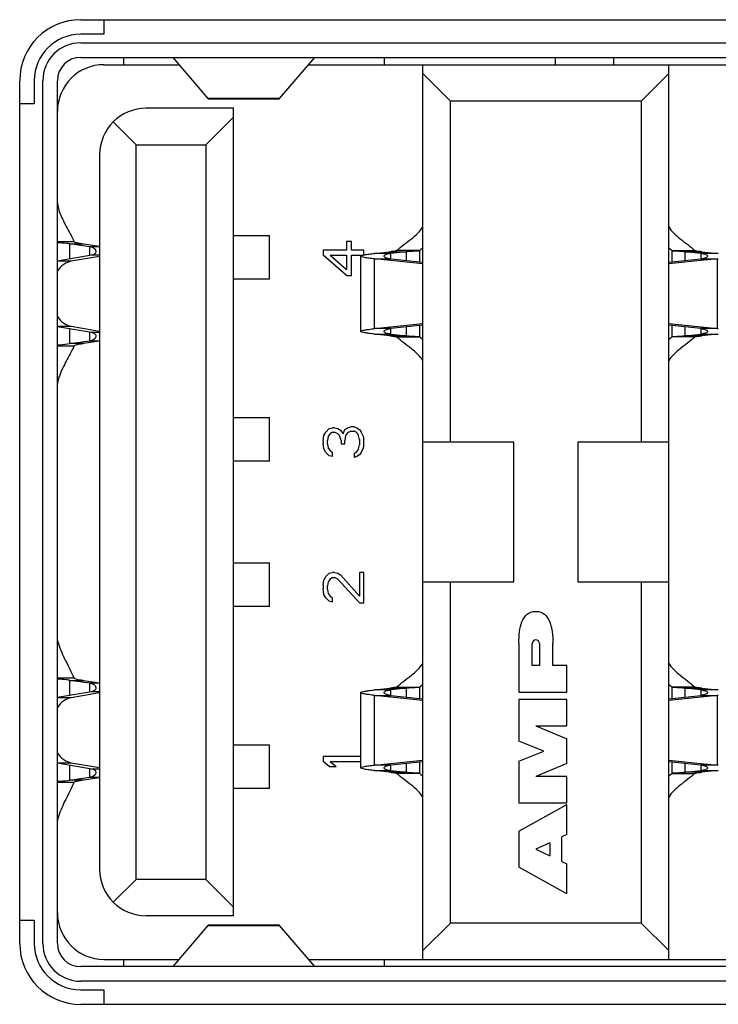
# Model space of a CAD drawing. Header units: millimetres. Extents: x 0 to 2731, y -3524 to -2222.
# Tile 40 of 221: x 1221 to 1230, y -3291 to -3278. Entities that reach past the tile are written whole.
import ezdxf

# ---------------------------------------------------------------- set-up
doc = ezdxf.new("R2010")
doc.units = ezdxf.units.MM
doc.header["$LTSCALE"] = 46.255
doc.layers.add('00_COMPONENTS', color=7, linetype='CONTINUOUS')

msp = doc.modelspace()

# ---------------------------------------------------------------- linework, layer by layer
at = {"layer": '00_COMPONENTS', "color": 4}
for p, q in [((1221.413, -3277.577), (1234.393, -3277.577)), ((1221.413, -3277.895), (1234.393, -3277.895)), ((1220.575, -3290.275), (1220.575, -3278.415)), ((1220.893, -3290.275), (1220.893, -3278.415)), ((1224.146, -3278.661), (1223.161, -3278.661)), ((1221.093, -3280.624), (1221.32, -3280.624)), ((1221.266, -3280.659), (1221.453, -3280.659)), ((1221.266, -3280.861), (1221.266, -3280.659)), ((1221.673, -3280.698), (1221.533, -3280.698)), ((1221.533, -3280.698), (1221.533, -3280.811)), ((1221.56, -3280.811), (1221.673, -3280.811)), ((1225.676, -3280.79), (1225.451, -3280.79)), ((1225.662, -3280.768), (1225.887, -3280.768)), ((1225.675, -3280.865), (1225.675, -3280.79)), ((1226.071, -3280.751), (1225.754, -3280.751)), ((1225.887, -3280.768), (1225.887, -3280.887)), ((1226.071, -3280.906), (1226.071, -3280.751)), ((1229.535, -3280.751), (1229.852, -3280.751)), ((1229.535, -3280.751), (1229.535, -3280.906)), ((1229.72, -3280.768), (1229.945, -3280.768)), ((1229.72, -3280.887), (1229.72, -3280.768)), ((1230.156, -3280.79), (1229.931, -3280.79)), ((1229.931, -3280.79), (1229.931, -3280.865)), ((1221.284, -3280.897), (1221.093, -3280.897)), ((1225.451, -3280.865), (1225.676, -3280.865)), ((1225.451, -3281.824), (1225.451, -3280.865)), ((1229.931, -3280.865), (1230.156, -3280.865)), ((1230.156, -3280.865), (1230.156, -3281.824)), ((1221.093, -3281.792), (1221.284, -3281.792)), ((1225.887, -3281.802), (1225.887, -3281.921)), ((1226.071, -3281.938), (1226.071, -3281.783)), ((1229.535, -3281.783), (1229.535, -3281.938)), ((1229.72, -3281.921), (1229.72, -3281.802)), ((1221.266, -3282.03), (1221.266, -3281.828)), ((1221.533, -3281.878), (1221.533, -3281.991)), ((1221.673, -3281.878), (1221.56, -3281.878)), ((1225.676, -3281.824), (1225.451, -3281.824)), ((1225.451, -3281.899), (1225.676, -3281.899)), ((1225.887, -3281.921), (1225.662, -3281.921)), ((1225.675, -3281.899), (1225.675, -3281.824)), ((1225.754, -3281.938), (1226.071, -3281.938)), ((1229.852, -3281.938), (1229.535, -3281.938)), ((1229.945, -3281.921), (1229.72, -3281.921)), ((1230.156, -3281.824), (1229.931, -3281.824)), ((1229.931, -3281.824), (1229.931, -3281.899)), ((1229.931, -3281.899), (1230.156, -3281.899)), ((1221.32, -3282.065), (1221.093, -3282.065)), ((1221.453, -3282.03), (1221.266, -3282.03)), ((1221.533, -3281.991), (1221.673, -3281.991)), ((1221.093, -3286.624), (1221.32, -3286.624)), ((1221.266, -3286.659), (1221.453, -3286.659)), ((1221.266, -3286.861), (1221.266, -3286.659)), ((1221.673, -3286.698), (1221.533, -3286.698)), ((1221.533, -3286.698), (1221.533, -3286.811)), ((1221.56, -3286.811), (1221.673, -3286.811)), ((1225.676, -3286.79), (1225.451, -3286.79)), ((1225.662, -3286.768), (1225.887, -3286.768)), ((1225.675, -3286.865), (1225.675, -3286.79)), ((1225.754, -3286.751), (1226.071, -3286.751)), ((1225.887, -3286.768), (1225.887, -3286.887)), ((1226.071, -3286.906), (1226.071, -3286.751)), ((1229.852, -3286.751), (1229.535, -3286.751)), ((1229.535, -3286.751), (1229.535, -3286.906)), ((1229.72, -3286.768), (1229.945, -3286.768)), ((1229.72, -3286.887), (1229.72, -3286.768)), ((1230.156, -3286.79), (1229.931, -3286.79)), ((1229.931, -3286.79), (1229.931, -3286.865)), ((1221.284, -3286.897), (1221.093, -3286.897)), ((1225.451, -3286.865), (1225.676, -3286.865)), ((1225.451, -3287.824), (1225.451, -3286.865)), ((1229.931, -3286.865), (1230.156, -3286.865)), ((1230.156, -3286.865), (1230.156, -3287.824)), ((1221.093, -3287.792), (1221.284, -3287.792)), ((1221.266, -3288.03), (1221.266, -3287.828)), ((1221.533, -3287.878), (1221.533, -3287.991)), ((1221.673, -3287.878), (1221.56, -3287.878)), ((1225.676, -3287.824), (1225.451, -3287.824)), ((1225.675, -3287.899), (1225.675, -3287.824)), ((1225.887, -3287.802), (1225.887, -3287.921)), ((1226.071, -3287.938), (1226.071, -3287.783)), ((1229.535, -3287.783), (1229.535, -3287.938)), ((1229.72, -3287.921), (1229.72, -3287.802)), ((1230.156, -3287.824), (1229.931, -3287.824)), ((1229.931, -3287.824), (1229.931, -3287.899)), ((1221.533, -3287.991), (1221.673, -3287.991)), ((1225.451, -3287.899), (1225.676, -3287.899)), ((1225.887, -3287.921), (1225.662, -3287.921)), ((1226.071, -3287.938), (1225.754, -3287.938)), ((1229.535, -3287.938), (1229.852, -3287.938)), ((1229.945, -3287.921), (1229.72, -3287.921)), ((1229.931, -3287.899), (1230.156, -3287.899)), ((1221.32, -3288.065), (1221.093, -3288.065)), ((1221.453, -3288.03), (1221.266, -3288.03)), ((1223.161, -3290.028), (1224.146, -3290.028)), ((1234.393, -3290.795), (1221.413, -3290.795)), ((1234.393, -3291.113), (1221.413, -3291.113))]:
    msp.add_line(p, q, dxfattribs=at)
at = {"layer": '00_COMPONENTS', "color": 7}
for p, q in [((1221.733, -3277.577), (1221.733, -3277.777)), ((1221.733, -3277.777), (1221.413, -3277.777)), ((1221.413, -3278.095), (1234.393, -3278.095)), ((1222.003, -3278.095), (1222.003, -3278.195)), ((1222.678, -3278.096), (1223.161, -3278.661)), ((1224.146, -3278.661), (1224.628, -3278.096)), ((1225.583, -3278.095), (1225.583, -3278.195)), ((1227.933, -3278.095), (1227.933, -3278.195)), ((1228.733, -3278.095), (1228.733, -3278.195)), ((1221.733, -3278.195), (1222.762, -3278.195)), ((1224.544, -3278.195), (1231.279, -3278.195)), ((1226.113, -3290.495), (1226.113, -3278.195)), ((1229.493, -3290.495), (1229.493, -3278.195)), ((1220.775, -3278.415), (1220.775, -3278.735)), ((1221.093, -3290.275), (1221.093, -3278.415)), ((1226.493, -3278.695), (1226.113, -3278.315)), ((1229.493, -3278.315), (1229.113, -3278.695)), ((1223.166, -3278.665), (1224.14, -3278.665)), ((1220.775, -3278.735), (1220.575, -3278.735)), ((1223.513, -3278.795), (1222.313, -3278.795)), ((1223.513, -3289.895), (1223.513, -3278.795)), ((1229.113, -3278.695), (1226.493, -3278.695)), ((1226.493, -3283.385), (1226.493, -3278.695)), ((1229.113, -3278.695), (1229.113, -3283.385)), ((1223.133, -3279.295), (1223.513, -3278.915)), ((1222.173, -3279.295), (1221.861, -3278.982)), ((1222.173, -3279.295), (1223.133, -3279.295)), ((1222.173, -3289.395), (1222.173, -3279.295)), ((1223.133, -3279.295), (1223.133, -3289.395)), ((1221.673, -3279.435), (1221.673, -3289.255)), ((1223.513, -3280.545), (1224.008, -3280.545)), ((1224.008, -3281.145), (1224.008, -3280.545)), ((1221.533, -3280.698), (1221.266, -3280.659)), ((1221.453, -3280.659), (1221.673, -3280.692)), ((1225.136, -3280.628), (1225.065, -3280.628)), ((1225.065, -3280.628), (1225.065, -3280.745)), ((1225.136, -3280.745), (1225.136, -3280.628)), ((1221.093, -3280.891), (1221.56, -3280.811)), ((1221.673, -3280.83), (1221.284, -3280.897)), ((1225.065, -3280.745), (1224.743, -3280.745)), ((1224.743, -3280.745), (1224.743, -3280.815)), ((1225.065, -3281.095), (1224.743, -3280.815)), ((1224.839, -3280.815), (1225.065, -3280.815)), ((1224.839, -3280.815), (1225.065, -3281.013)), ((1225.065, -3280.815), (1225.065, -3281.013)), ((1225.303, -3280.745), (1225.136, -3280.745)), ((1225.136, -3280.815), (1225.286, -3280.815)), ((1225.136, -3281.095), (1225.136, -3280.815)), ((1225.263, -3281.862), (1225.263, -3280.827)), ((1225.303, -3280.815), (1225.303, -3280.745)), ((1225.451, -3280.79), (1225.662, -3280.768)), ((1225.887, -3280.768), (1225.675, -3280.79)), ((1229.931, -3280.79), (1229.72, -3280.768)), ((1229.945, -3280.768), (1230.156, -3280.79)), ((1226.113, -3280.935), (1225.451, -3280.865)), ((1225.675, -3280.865), (1226.113, -3280.911)), ((1230.156, -3280.865), (1229.493, -3280.935)), ((1229.493, -3280.911), (1229.931, -3280.865)), ((1225.065, -3281.095), (1225.136, -3281.095)), ((1224.008, -3281.145), (1223.513, -3281.145)), ((1221.56, -3281.878), (1221.093, -3281.798)), ((1221.284, -3281.792), (1221.673, -3281.859)), ((1225.451, -3281.824), (1226.113, -3281.755)), ((1226.113, -3281.778), (1225.675, -3281.824)), ((1229.493, -3281.755), (1230.156, -3281.824)), ((1229.931, -3281.824), (1229.493, -3281.778)), ((1225.662, -3281.921), (1225.451, -3281.899)), ((1225.675, -3281.899), (1225.887, -3281.921)), ((1229.72, -3281.921), (1229.931, -3281.899)), ((1230.156, -3281.899), (1229.945, -3281.921)), ((1221.266, -3282.03), (1221.533, -3281.991)), ((1221.673, -3281.997), (1221.453, -3282.03)), ((1223.513, -3283.045), (1224.008, -3283.045)), ((1224.008, -3283.645), (1224.008, -3283.045)), ((1224.743, -3283.373), (1224.755, -3283.291)), ((1224.755, -3283.291), (1224.779, -3283.245)), ((1224.779, -3283.245), (1224.827, -3283.198)), ((1224.839, -3283.268), (1224.815, -3283.303)), ((1224.827, -3283.198), (1224.874, -3283.186)), ((1224.874, -3283.245), (1224.839, -3283.268)), ((1224.898, -3283.186), (1224.874, -3283.186)), ((1224.874, -3283.245), (1224.898, -3283.245)), ((1224.898, -3283.186), (1224.946, -3283.198)), ((1224.946, -3283.268), (1224.898, -3283.245)), ((1224.946, -3283.198), (1224.981, -3283.221)), ((1224.97, -3283.291), (1224.946, -3283.268)), ((1224.993, -3283.361), (1224.97, -3283.291)), ((1224.981, -3283.221), (1225.017, -3283.268)), ((1225.017, -3283.268), (1225.041, -3283.21)), ((1225.041, -3283.21), (1225.077, -3283.186)), ((1225.053, -3283.291), (1225.041, -3283.361)), ((1225.077, -3283.256), (1225.053, -3283.291)), ((1225.077, -3283.186), (1225.124, -3283.175)), ((1225.124, -3283.233), (1225.077, -3283.256)), ((1225.172, -3283.175), (1225.124, -3283.175)), ((1225.124, -3283.233), (1225.172, -3283.233)), ((1225.172, -3283.175), (1225.208, -3283.186)), ((1225.196, -3283.245), (1225.172, -3283.233)), ((1225.22, -3283.268), (1225.196, -3283.245)), ((1225.208, -3283.186), (1225.244, -3283.21)), ((1225.232, -3283.291), (1225.22, -3283.268)), ((1225.244, -3283.35), (1225.232, -3283.291)), ((1225.244, -3283.21), (1225.267, -3283.245)), ((1225.267, -3283.245), (1225.291, -3283.291)), ((1225.291, -3283.291), (1225.303, -3283.338)), ((1224.743, -3283.373), (1224.743, -3283.396)), ((1224.755, -3283.478), (1224.743, -3283.396)), ((1224.815, -3283.303), (1224.803, -3283.361)), ((1224.803, -3283.408), (1224.803, -3283.361)), ((1224.803, -3283.408), (1224.815, -3283.466)), ((1224.993, -3283.361), (1224.993, -3283.408)), ((1224.993, -3283.408), (1225.041, -3283.408)), ((1225.041, -3283.408), (1225.041, -3283.361)), ((1225.232, -3283.478), (1225.244, -3283.42)), ((1225.244, -3283.35), (1225.244, -3283.42)), ((1225.303, -3283.431), (1225.303, -3283.338)), ((1227.363, -3283.385), (1226.113, -3283.385)), ((1227.363, -3285.305), (1227.363, -3283.385)), ((1229.493, -3283.385), (1228.243, -3283.385)), ((1228.243, -3283.385), (1228.243, -3285.305)), ((1224.779, -3283.525), (1224.755, -3283.478)), ((1224.827, -3283.571), (1224.779, -3283.525)), ((1224.815, -3283.466), (1224.839, -3283.501)), ((1224.839, -3283.501), (1224.874, -3283.525)), ((1224.874, -3283.583), (1224.874, -3283.525)), ((1225.172, -3283.536), (1225.196, -3283.525)), ((1225.172, -3283.536), (1225.172, -3283.595)), ((1225.196, -3283.525), (1225.22, -3283.501)), ((1225.244, -3283.56), (1225.208, -3283.583)), ((1225.22, -3283.501), (1225.232, -3283.478)), ((1225.267, -3283.525), (1225.244, -3283.56)), ((1225.291, -3283.478), (1225.267, -3283.525)), ((1225.303, -3283.431), (1225.291, -3283.478)), ((1224.008, -3283.645), (1223.513, -3283.645)), ((1224.874, -3283.583), (1224.827, -3283.571)), ((1225.208, -3283.583), (1225.172, -3283.595)), ((1223.513, -3285.045), (1224.008, -3285.045)), ((1224.008, -3285.645), (1224.008, -3285.045)), ((1224.779, -3285.233), (1224.827, -3285.186)), ((1224.827, -3285.186), (1224.874, -3285.175)), ((1224.898, -3285.175), (1224.874, -3285.175)), ((1224.898, -3285.175), (1224.946, -3285.186)), ((1224.946, -3285.186), (1224.981, -3285.21)), ((1225.303, -3285.175), (1225.244, -3285.175)), ((1225.244, -3285.175), (1225.244, -3285.501)), ((1225.303, -3285.595), (1225.303, -3285.175)), ((1224.743, -3285.35), (1224.755, -3285.28)), ((1224.755, -3285.28), (1224.779, -3285.233)), ((1224.815, -3285.303), (1224.803, -3285.361)), ((1224.839, -3285.268), (1224.815, -3285.303)), ((1224.874, -3285.245), (1224.839, -3285.268)), ((1224.874, -3285.245), (1224.898, -3285.245)), ((1224.946, -3285.268), (1224.898, -3285.245)), ((1225.244, -3285.595), (1224.946, -3285.268)), ((1224.981, -3285.21), (1225.244, -3285.501)), ((1226.113, -3285.305), (1227.363, -3285.305)), ((1226.493, -3289.995), (1226.493, -3285.305)), ((1228.243, -3285.305), (1229.493, -3285.305)), ((1229.113, -3285.305), (1229.113, -3289.995)), ((1224.743, -3285.35), (1224.743, -3285.396)), ((1224.755, -3285.478), (1224.743, -3285.396)), ((1224.803, -3285.408), (1224.803, -3285.361)), ((1224.803, -3285.408), (1224.815, -3285.466)), ((1224.779, -3285.525), (1224.755, -3285.478)), ((1224.827, -3285.571), (1224.779, -3285.525)), ((1224.815, -3285.466), (1224.839, -3285.501)), ((1224.874, -3285.583), (1224.827, -3285.571)), ((1224.839, -3285.501), (1224.874, -3285.525)), ((1224.874, -3285.583), (1224.874, -3285.525)), ((1224.008, -3285.645), (1223.513, -3285.645)), ((1225.244, -3285.595), (1225.303, -3285.595)), ((1227.433, -3286.151), (1227.433, -3286.821)), ((1227.618, -3286.457), (1227.618, -3286.151)), ((1227.716, -3286.151), (1227.716, -3286.457)), ((1227.9, -3286.457), (1227.9, -3286.151)), ((1227.716, -3286.457), (1227.618, -3286.457)), ((1228.093, -3286.457), (1227.9, -3286.457)), ((1228.093, -3286.821), (1228.093, -3286.457)), ((1221.533, -3286.698), (1221.266, -3286.659)), ((1221.453, -3286.659), (1221.673, -3286.692)), ((1221.093, -3286.891), (1221.56, -3286.811)), ((1225.451, -3286.79), (1225.662, -3286.768)), ((1225.887, -3286.768), (1225.675, -3286.79)), ((1229.931, -3286.79), (1229.72, -3286.768)), ((1229.945, -3286.768), (1230.156, -3286.79)), ((1221.673, -3286.83), (1221.284, -3286.897)), ((1225.263, -3287.862), (1225.263, -3286.827)), ((1226.113, -3286.935), (1225.451, -3286.865)), ((1225.675, -3286.865), (1226.113, -3286.911)), ((1227.433, -3286.821), (1228.093, -3286.821)), ((1228.093, -3286.92), (1227.433, -3286.92)), ((1227.433, -3286.92), (1227.433, -3287.494)), ((1228.093, -3287.283), (1228.093, -3286.92)), ((1230.156, -3286.865), (1229.493, -3286.935)), ((1229.493, -3286.911), (1229.931, -3286.865)), ((1227.667, -3287.283), (1228.093, -3287.283)), ((1227.667, -3287.283), (1228.093, -3287.463)), ((1228.093, -3287.8), (1228.093, -3287.463)), ((1223.513, -3287.545), (1224.008, -3287.545)), ((1224.008, -3288.145), (1224.008, -3287.545)), ((1227.775, -3287.632), (1227.433, -3287.494)), ((1225.263, -3287.705), (1224.743, -3287.705)), ((1224.743, -3287.705), (1224.743, -3287.775)), ((1225.451, -3287.824), (1226.113, -3287.755)), ((1227.433, -3287.77), (1227.775, -3287.632)), ((1229.493, -3287.755), (1230.156, -3287.824)), ((1221.56, -3287.878), (1221.093, -3287.798)), ((1221.284, -3287.792), (1221.673, -3287.859)), ((1224.827, -3287.845), (1224.743, -3287.775)), ((1224.827, -3287.845), (1224.922, -3287.845)), ((1224.839, -3287.775), (1225.263, -3287.775)), ((1224.839, -3287.775), (1224.922, -3287.845)), ((1226.113, -3287.778), (1225.675, -3287.824)), ((1227.433, -3287.77), (1227.433, -3288.343)), ((1228.093, -3287.8), (1227.667, -3287.98)), ((1229.931, -3287.824), (1229.493, -3287.778)), ((1221.266, -3288.03), (1221.533, -3287.991)), ((1221.673, -3287.997), (1221.453, -3288.03)), ((1225.662, -3287.921), (1225.451, -3287.899)), ((1225.675, -3287.899), (1225.887, -3287.921)), ((1228.093, -3287.98), (1227.667, -3287.98)), ((1228.093, -3288.343), (1228.093, -3287.98)), ((1229.72, -3287.921), (1229.931, -3287.899)), ((1230.156, -3287.899), (1229.945, -3287.921)), ((1224.008, -3288.145), (1223.513, -3288.145)), ((1227.433, -3288.343), (1228.093, -3288.343)), ((1227.433, -3288.73), (1228.093, -3288.364)), ((1228.093, -3288.779), (1228.093, -3288.364)), ((1227.433, -3288.73), (1227.433, -3289.229)), ((1228.093, -3288.779), (1228.023, -3288.812)), ((1228.023, -3289.147), (1228.023, -3288.812)), ((1227.857, -3288.891), (1227.667, -3288.981)), ((1227.857, -3288.891), (1227.857, -3289.07)), ((1227.667, -3288.981), (1227.857, -3289.07)), ((1228.093, -3289.595), (1227.433, -3289.229)), ((1228.023, -3289.147), (1228.093, -3289.18)), ((1228.093, -3289.595), (1228.093, -3289.18)), ((1221.861, -3289.707), (1222.173, -3289.395)), ((1223.133, -3289.395), (1222.173, -3289.395)), ((1223.133, -3289.395), (1223.513, -3289.775)), ((1223.513, -3289.895), (1222.313, -3289.895)), ((1220.575, -3289.955), (1220.775, -3289.955)), ((1220.775, -3289.955), (1220.775, -3290.275)), ((1223.161, -3290.028), (1222.678, -3290.593)), ((1224.14, -3290.025), (1223.166, -3290.025)), ((1224.628, -3290.593), (1224.146, -3290.028)), ((1226.113, -3290.375), (1226.493, -3289.995)), ((1229.113, -3289.995), (1226.493, -3289.995)), ((1229.113, -3289.995), (1229.493, -3290.375)), ((1234.393, -3290.595), (1221.413, -3290.595)), ((1221.733, -3290.495), (1222.762, -3290.495)), ((1222.003, -3290.495), (1222.003, -3290.595)), ((1224.544, -3290.495), (1231.153, -3290.495)), ((1225.583, -3290.495), (1225.583, -3290.595)), ((1221.413, -3290.913), (1221.733, -3290.913)), ((1221.733, -3290.913), (1221.733, -3291.113))]:
    msp.add_line(p, q, dxfattribs=at)
at = {"layer": '00_COMPONENTS', "color": 4}
for centre, radius, start, end in [((1221.413, -3278.415), 0.838, 90, 180), ((1221.413, -3278.415), 0.52, 90, 180), ((1221.413, -3290.275), 0.838, 180, 270), ((1221.413, -3290.275), 0.52, 180, 270)]:
    msp.add_arc(centre, radius, start, end, dxfattribs=at)
at = {"layer": '00_COMPONENTS', "color": 7}
for centre, radius, start, end in [((1221.413, -3278.415), 0.638, 90, 180), ((1221.413, -3278.415), 0.32, 90, 180), ((1221.733, -3278.835), 0.64, 90, 180), ((1222.313, -3279.435), 0.64, 90, 180), ((1226.908, -3281.678), 1.249, 129.5117, 132.0442), ((1228.698, -3281.678), 1.249, 47.9558, 50.4883), ((1229.733, -3284.801), 4.034, 83.7382, 83.9874), ((1229.733, -3276.853), 4.034, 276.0109, 276.2602), ((1226.908, -3281.011), 1.249, 227.9558, 230.4883), ((1228.698, -3281.011), 1.249, 309.5117, 312.0442), ((1229.733, -3285.836), 4.034, 83.7398, 83.9891), ((1229.733, -3277.888), 4.034, 276.0126, 276.2618), ((1227.667, -3286.151), 0.0491, 0, 180), ((1226.908, -3287.678), 1.249, 129.5117, 132.0442), ((1228.698, -3287.678), 1.249, 47.9558, 50.4883), ((1229.733, -3290.801), 4.034, 83.7382, 83.9874), ((1229.733, -3282.853), 4.034, 276.0109, 276.2602), ((1229.733, -3291.836), 4.034, 83.7398, 83.9891), ((1226.908, -3287.011), 1.249, 227.9558, 230.4883), ((1228.698, -3287.011), 1.249, 309.5117, 312.0442), ((1229.733, -3283.888), 4.034, 276.0126, 276.2618), ((1222.313, -3289.255), 0.64, 180, 270), ((1221.733, -3289.855), 0.64, 180, 270), ((1221.413, -3290.275), 0.638, 180, 270), ((1221.413, -3290.275), 0.32, 180, 270)]:
    msp.add_arc(centre, radius, start, end, dxfattribs=at)
for points, knots in [([(1223.161, -3278.661), (1223.161, -3278.662), (1223.163, -3278.663), (1223.165, -3278.664), (1223.166, -3278.664)], [0, 0, 0, 0, 0.303883, 1, 1, 1, 1]), ([(1224.14, -3278.664), (1224.142, -3278.664), (1224.144, -3278.663), (1224.145, -3278.662), (1224.146, -3278.661)], [0, 0, 0, 0, 0.696117, 1, 1, 1, 1]), ([(1221.093, -3280.101), (1221.094, -3280.11), (1221.1, -3280.148), (1221.11, -3280.185), (1221.119, -3280.212)], [0, 0, 0, 0, 0.245737, 1, 1, 1, 1]), ([(1221.119, -3280.212), (1221.143, -3280.283), (1221.215, -3280.42), (1221.29, -3280.553), (1221.32, -3280.624)], [0, 0, 0, 0, 0.495352, 1, 1, 1, 1]), ([(1225.754, -3280.751), (1225.786, -3280.722), (1225.853, -3280.668), (1225.955, -3280.591), (1226.046, -3280.514), (1226.096, -3280.456), (1226.113, -3280.426)], [0, 0, 0, 0, 0.262089, 0.533099, 0.786459, 1, 1, 1, 1]), ([(1229.493, -3280.426), (1229.51, -3280.456), (1229.561, -3280.514), (1229.652, -3280.591), (1229.753, -3280.668), (1229.82, -3280.722), (1229.852, -3280.751)], [0, 0, 0, 0, 0.213541, 0.466901, 0.737911, 1, 1, 1, 1]), ([(1221.266, -3280.659), (1221.25, -3280.656), (1221.192, -3280.649), (1221.134, -3280.645), (1221.093, -3280.642)], [0, 0, 0, 0, 0.29019, 1, 1, 1, 1]), ([(1221.32, -3280.624), (1221.322, -3280.629), (1221.337, -3280.635), (1221.363, -3280.643), (1221.404, -3280.651), (1221.435, -3280.656), (1221.453, -3280.659)], [0, 0, 0, 0, 0.104964, 0.30973, 0.612602, 1, 1, 1, 1]), ([(1221.625, -3280.762), (1221.625, -3280.755), (1221.618, -3280.735), (1221.584, -3280.71), (1221.552, -3280.701), (1221.533, -3280.698)], [0, 0, 0, 0, 0.170866, 0.511922, 1, 1, 1, 1]), ([(1221.56, -3280.811), (1221.57, -3280.81), (1221.587, -3280.805), (1221.608, -3280.794), (1221.622, -3280.779), (1221.625, -3280.767), (1221.625, -3280.762)], [0, 0, 0, 0, 0.332767, 0.601345, 0.815511, 1, 1, 1, 1]), ([(1225.263, -3280.827), (1225.263, -3280.825), (1225.267, -3280.821), (1225.284, -3280.815), (1225.319, -3280.807), (1225.378, -3280.798), (1225.424, -3280.793), (1225.451, -3280.79)], [0, 0, 0, 0, 0.028978, 0.082372, 0.276572, 0.586124, 1, 1, 1, 1]), ([(1225.451, -3280.865), (1225.424, -3280.862), (1225.378, -3280.857), (1225.319, -3280.848), (1225.284, -3280.84), (1225.267, -3280.834), (1225.263, -3280.829), (1225.263, -3280.827)], [0, 0, 0, 0, 0.413875, 0.723428, 0.917629, 0.971022, 1, 1, 1, 1]), ([(1225.581, -3280.827), (1225.581, -3280.823), (1225.589, -3280.812), (1225.608, -3280.803), (1225.638, -3280.795), (1225.662, -3280.791), (1225.675, -3280.79)], [0, 0, 0, 0, 0.123152, 0.322088, 0.615568, 1, 1, 1, 1]), ([(1225.675, -3280.865), (1225.662, -3280.863), (1225.638, -3280.86), (1225.608, -3280.851), (1225.589, -3280.842), (1225.581, -3280.832), (1225.581, -3280.827)], [0, 0, 0, 0, 0.38444, 0.677886, 0.876834, 1, 1, 1, 1]), ([(1225.754, -3280.751), (1225.752, -3280.753), (1225.742, -3280.756), (1225.723, -3280.76), (1225.695, -3280.764), (1225.674, -3280.766), (1225.662, -3280.768)], [0, 0, 0, 0, 0.110022, 0.316303, 0.615883, 1, 1, 1, 1]), ([(1226.071, -3280.751), (1226.069, -3280.753), (1226.063, -3280.755), (1226.044, -3280.758), (1226.008, -3280.759), (1225.953, -3280.762), (1225.911, -3280.765), (1225.887, -3280.768)], [0, 0, 0, 0, 0.042194, 0.107355, 0.311954, 0.612564, 1, 1, 1, 1]), ([(1229.72, -3280.768), (1229.696, -3280.765), (1229.653, -3280.762), (1229.598, -3280.759), (1229.562, -3280.758), (1229.543, -3280.755), (1229.537, -3280.753), (1229.535, -3280.751)], [0, 0, 0, 0, 0.387436, 0.688046, 0.892645, 0.957806, 1, 1, 1, 1]), ([(1229.945, -3280.768), (1229.933, -3280.766), (1229.911, -3280.764), (1229.883, -3280.76), (1229.865, -3280.756), (1229.854, -3280.753), (1229.852, -3280.751)], [0, 0, 0, 0, 0.384117, 0.683698, 0.889978, 1, 1, 1, 1]), ([(1229.931, -3280.79), (1229.944, -3280.791), (1229.968, -3280.795), (1229.998, -3280.803), (1230.018, -3280.812), (1230.025, -3280.823), (1230.025, -3280.827)], [0, 0, 0, 0, 0.38444, 0.677886, 0.876833, 1, 1, 1, 1]), ([(1230.025, -3280.827), (1230.025, -3280.832), (1230.018, -3280.842), (1229.998, -3280.851), (1229.968, -3280.86), (1229.944, -3280.863), (1229.931, -3280.865)], [0, 0, 0, 0, 0.123152, 0.322088, 0.615567, 1, 1, 1, 1]), ([(1221.284, -3280.897), (1221.247, -3280.903), (1221.172, -3280.936), (1221.117, -3280.996), (1221.093, -3281.03)], [0, 0, 0, 0, 0.472623, 1, 1, 1, 1]), ([(1221.093, -3281.659), (1221.117, -3281.693), (1221.172, -3281.753), (1221.247, -3281.786), (1221.284, -3281.792)], [0, 0, 0, 0, 0.527377, 1, 1, 1, 1]), ([(1221.533, -3281.991), (1221.547, -3281.989), (1221.582, -3281.981), (1221.625, -3281.952), (1221.625, -3281.927)], [0, 0, 0, 0, 0.35293, 1, 1, 1, 1]), ([(1221.625, -3281.927), (1221.625, -3281.922), (1221.622, -3281.91), (1221.608, -3281.896), (1221.587, -3281.884), (1221.57, -3281.88), (1221.56, -3281.878)], [0, 0, 0, 0, 0.184456, 0.398592, 0.667343, 1, 1, 1, 1]), ([(1225.263, -3281.862), (1225.263, -3281.86), (1225.267, -3281.855), (1225.284, -3281.849), (1225.319, -3281.841), (1225.378, -3281.832), (1225.424, -3281.827), (1225.451, -3281.824)], [0, 0, 0, 0, 0.028978, 0.082372, 0.276572, 0.586125, 1, 1, 1, 1]), ([(1225.451, -3281.899), (1225.424, -3281.896), (1225.378, -3281.891), (1225.319, -3281.883), (1225.284, -3281.874), (1225.267, -3281.868), (1225.263, -3281.864), (1225.263, -3281.862)], [0, 0, 0, 0, 0.413875, 0.723428, 0.917628, 0.971022, 1, 1, 1, 1]), ([(1225.581, -3281.862), (1225.581, -3281.857), (1225.589, -3281.847), (1225.608, -3281.838), (1225.638, -3281.829), (1225.662, -3281.826), (1225.675, -3281.824)], [0, 0, 0, 0, 0.123152, 0.322088, 0.615567, 1, 1, 1, 1]), ([(1225.675, -3281.899), (1225.662, -3281.898), (1225.638, -3281.894), (1225.608, -3281.886), (1225.589, -3281.877), (1225.581, -3281.866), (1225.581, -3281.862)], [0, 0, 0, 0, 0.38444, 0.677886, 0.876833, 1, 1, 1, 1]), ([(1225.662, -3281.921), (1225.674, -3281.923), (1225.695, -3281.925), (1225.723, -3281.929), (1225.742, -3281.933), (1225.752, -3281.936), (1225.754, -3281.938)], [0, 0, 0, 0, 0.384117, 0.683698, 0.889978, 1, 1, 1, 1]), ([(1226.113, -3282.263), (1226.096, -3282.233), (1226.046, -3282.175), (1225.955, -3282.098), (1225.853, -3282.021), (1225.786, -3281.967), (1225.754, -3281.938)], [0, 0, 0, 0, 0.213541, 0.466902, 0.737911, 1, 1, 1, 1]), ([(1225.887, -3281.921), (1225.911, -3281.924), (1225.953, -3281.927), (1226.008, -3281.93), (1226.044, -3281.931), (1226.063, -3281.934), (1226.069, -3281.936), (1226.071, -3281.938)], [0, 0, 0, 0, 0.387436, 0.688046, 0.892645, 0.957806, 1, 1, 1, 1]), ([(1229.852, -3281.938), (1229.82, -3281.967), (1229.753, -3282.021), (1229.652, -3282.098), (1229.561, -3282.175), (1229.51, -3282.233), (1229.493, -3282.263)], [0, 0, 0, 0, 0.262089, 0.533098, 0.786459, 1, 1, 1, 1]), ([(1229.535, -3281.938), (1229.537, -3281.936), (1229.543, -3281.934), (1229.562, -3281.931), (1229.598, -3281.93), (1229.653, -3281.927), (1229.696, -3281.924), (1229.72, -3281.921)], [0, 0, 0, 0, 0.042194, 0.107355, 0.311954, 0.612564, 1, 1, 1, 1]), ([(1229.852, -3281.938), (1229.854, -3281.936), (1229.865, -3281.933), (1229.883, -3281.929), (1229.911, -3281.925), (1229.933, -3281.923), (1229.945, -3281.921)], [0, 0, 0, 0, 0.110022, 0.316303, 0.615883, 1, 1, 1, 1]), ([(1229.931, -3281.824), (1229.944, -3281.826), (1229.968, -3281.829), (1229.998, -3281.838), (1230.018, -3281.847), (1230.025, -3281.857), (1230.025, -3281.862)], [0, 0, 0, 0, 0.38444, 0.677886, 0.876834, 1, 1, 1, 1]), ([(1230.025, -3281.862), (1230.025, -3281.866), (1230.018, -3281.877), (1229.998, -3281.886), (1229.968, -3281.894), (1229.944, -3281.898), (1229.931, -3281.899)], [0, 0, 0, 0, 0.123152, 0.322089, 0.615568, 1, 1, 1, 1]), ([(1221.093, -3282.047), (1221.105, -3282.046), (1221.163, -3282.042), (1221.221, -3282.037), (1221.266, -3282.03)], [0, 0, 0, 0, 0.207051, 1, 1, 1, 1]), ([(1221.32, -3282.065), (1221.29, -3282.135), (1221.215, -3282.268), (1221.144, -3282.404), (1221.12, -3282.476)], [0, 0, 0, 0, 0.504508, 1, 1, 1, 1]), ([(1221.453, -3282.03), (1221.435, -3282.033), (1221.404, -3282.038), (1221.363, -3282.046), (1221.337, -3282.054), (1221.322, -3282.06), (1221.32, -3282.065)], [0, 0, 0, 0, 0.387397, 0.690268, 0.895036, 1, 1, 1, 1]), ([(1221.12, -3282.476), (1221.116, -3282.485), (1221.105, -3282.522), (1221.096, -3282.559), (1221.093, -3282.588)], [0, 0, 0, 0, 0.255201, 1, 1, 1, 1]), ([(1227.433, -3286.151), (1227.433, -3286.038), (1227.449, -3285.883), (1227.536, -3285.745), (1227.614, -3285.711), (1227.667, -3285.711)], [0, 0, 0, 0, 0.500603, 0.764662, 1, 1, 1, 1]), ([(1227.667, -3285.711), (1227.721, -3285.711), (1227.799, -3285.745), (1227.885, -3285.884), (1227.901, -3286.039), (1227.9, -3286.151)], [0, 0, 0, 0, 0.236964, 0.500597, 1, 1, 1, 1]), ([(1221.108, -3286.156), (1221.132, -3286.237), (1221.206, -3286.393), (1221.286, -3286.545), (1221.32, -3286.624)], [0, 0, 0, 0, 0.493824, 1, 1, 1, 1]), ([(1225.754, -3286.751), (1225.786, -3286.722), (1225.853, -3286.668), (1225.955, -3286.591), (1226.046, -3286.514), (1226.096, -3286.456), (1226.113, -3286.426)], [0, 0, 0, 0, 0.262089, 0.533098, 0.786459, 1, 1, 1, 1]), ([(1229.493, -3286.426), (1229.51, -3286.456), (1229.561, -3286.514), (1229.652, -3286.591), (1229.753, -3286.668), (1229.82, -3286.722), (1229.852, -3286.751)], [0, 0, 0, 0, 0.213541, 0.466902, 0.737911, 1, 1, 1, 1]), ([(1221.266, -3286.659), (1221.25, -3286.656), (1221.192, -3286.649), (1221.134, -3286.645), (1221.093, -3286.642)], [0, 0, 0, 0, 0.29019, 1, 1, 1, 1]), ([(1221.32, -3286.624), (1221.322, -3286.629), (1221.337, -3286.635), (1221.363, -3286.643), (1221.404, -3286.651), (1221.435, -3286.656), (1221.453, -3286.659)], [0, 0, 0, 0, 0.104964, 0.309731, 0.612603, 1, 1, 1, 1]), ([(1221.625, -3286.762), (1221.625, -3286.755), (1221.618, -3286.735), (1221.584, -3286.71), (1221.552, -3286.701), (1221.533, -3286.698)], [0, 0, 0, 0, 0.170867, 0.511924, 1, 1, 1, 1]), ([(1221.56, -3286.811), (1221.57, -3286.81), (1221.587, -3286.805), (1221.608, -3286.794), (1221.622, -3286.779), (1221.625, -3286.767), (1221.625, -3286.762)], [0, 0, 0, 0, 0.332765, 0.601342, 0.815509, 1, 1, 1, 1]), ([(1225.263, -3286.827), (1225.263, -3286.825), (1225.267, -3286.821), (1225.284, -3286.815), (1225.319, -3286.807), (1225.378, -3286.798), (1225.424, -3286.793), (1225.451, -3286.79)], [0, 0, 0, 0, 0.028978, 0.082372, 0.276572, 0.586124, 1, 1, 1, 1]), ([(1225.581, -3286.827), (1225.581, -3286.823), (1225.589, -3286.812), (1225.608, -3286.803), (1225.638, -3286.795), (1225.662, -3286.791), (1225.675, -3286.79)], [0, 0, 0, 0, 0.123152, 0.322088, 0.615568, 1, 1, 1, 1]), ([(1225.754, -3286.751), (1225.752, -3286.753), (1225.742, -3286.756), (1225.723, -3286.76), (1225.695, -3286.764), (1225.674, -3286.766), (1225.662, -3286.768)], [0, 0, 0, 0, 0.110022, 0.316303, 0.615883, 1, 1, 1, 1]), ([(1226.071, -3286.751), (1226.069, -3286.753), (1226.063, -3286.755), (1226.044, -3286.758), (1226.008, -3286.759), (1225.953, -3286.762), (1225.911, -3286.765), (1225.887, -3286.768)], [0, 0, 0, 0, 0.042194, 0.107355, 0.311954, 0.612564, 1, 1, 1, 1]), ([(1229.72, -3286.768), (1229.696, -3286.765), (1229.653, -3286.762), (1229.598, -3286.759), (1229.562, -3286.758), (1229.543, -3286.755), (1229.537, -3286.753), (1229.535, -3286.751)], [0, 0, 0, 0, 0.387436, 0.688046, 0.892645, 0.957806, 1, 1, 1, 1]), ([(1229.945, -3286.768), (1229.933, -3286.766), (1229.911, -3286.764), (1229.883, -3286.76), (1229.865, -3286.756), (1229.854, -3286.753), (1229.852, -3286.751)], [0, 0, 0, 0, 0.384117, 0.683698, 0.889978, 1, 1, 1, 1]), ([(1229.931, -3286.79), (1229.944, -3286.791), (1229.968, -3286.795), (1229.998, -3286.803), (1230.018, -3286.812), (1230.025, -3286.823), (1230.025, -3286.827)], [0, 0, 0, 0, 0.38444, 0.677886, 0.876833, 1, 1, 1, 1]), ([(1221.284, -3286.897), (1221.247, -3286.903), (1221.172, -3286.936), (1221.117, -3286.996), (1221.093, -3287.03)], [0, 0, 0, 0, 0.472623, 1, 1, 1, 1]), ([(1225.451, -3286.865), (1225.424, -3286.862), (1225.378, -3286.857), (1225.319, -3286.848), (1225.284, -3286.84), (1225.267, -3286.834), (1225.263, -3286.829), (1225.263, -3286.827)], [0, 0, 0, 0, 0.413875, 0.723428, 0.917629, 0.971022, 1, 1, 1, 1]), ([(1225.675, -3286.865), (1225.662, -3286.863), (1225.638, -3286.86), (1225.608, -3286.851), (1225.589, -3286.842), (1225.581, -3286.832), (1225.581, -3286.827)], [0, 0, 0, 0, 0.38444, 0.677886, 0.876834, 1, 1, 1, 1]), ([(1230.025, -3286.827), (1230.025, -3286.832), (1230.018, -3286.842), (1229.998, -3286.851), (1229.968, -3286.86), (1229.944, -3286.863), (1229.931, -3286.865)], [0, 0, 0, 0, 0.123152, 0.322088, 0.615567, 1, 1, 1, 1]), ([(1221.093, -3287.659), (1221.117, -3287.693), (1221.172, -3287.753), (1221.247, -3287.786), (1221.284, -3287.792)], [0, 0, 0, 0, 0.527377, 1, 1, 1, 1]), ([(1221.625, -3287.927), (1221.625, -3287.922), (1221.622, -3287.91), (1221.608, -3287.896), (1221.587, -3287.884), (1221.57, -3287.88), (1221.56, -3287.878)], [0, 0, 0, 0, 0.184458, 0.398595, 0.667345, 1, 1, 1, 1]), ([(1225.263, -3287.862), (1225.263, -3287.86), (1225.267, -3287.855), (1225.284, -3287.849), (1225.319, -3287.841), (1225.378, -3287.832), (1225.424, -3287.827), (1225.451, -3287.824)], [0, 0, 0, 0, 0.028978, 0.082372, 0.276572, 0.586125, 1, 1, 1, 1]), ([(1225.451, -3287.899), (1225.424, -3287.896), (1225.378, -3287.891), (1225.319, -3287.883), (1225.284, -3287.874), (1225.267, -3287.868), (1225.263, -3287.864), (1225.263, -3287.862)], [0, 0, 0, 0, 0.413875, 0.723428, 0.917628, 0.971022, 1, 1, 1, 1]), ([(1225.581, -3287.862), (1225.581, -3287.857), (1225.589, -3287.847), (1225.608, -3287.838), (1225.638, -3287.829), (1225.662, -3287.826), (1225.675, -3287.824)], [0, 0, 0, 0, 0.123152, 0.322088, 0.615567, 1, 1, 1, 1]), ([(1225.675, -3287.899), (1225.662, -3287.898), (1225.638, -3287.894), (1225.608, -3287.886), (1225.589, -3287.877), (1225.581, -3287.866), (1225.581, -3287.862)], [0, 0, 0, 0, 0.38444, 0.677886, 0.876833, 1, 1, 1, 1]), ([(1229.931, -3287.824), (1229.944, -3287.826), (1229.968, -3287.829), (1229.998, -3287.838), (1230.018, -3287.847), (1230.025, -3287.857), (1230.025, -3287.862)], [0, 0, 0, 0, 0.38444, 0.677886, 0.876834, 1, 1, 1, 1]), ([(1230.025, -3287.862), (1230.025, -3287.866), (1230.018, -3287.877), (1229.998, -3287.886), (1229.968, -3287.894), (1229.944, -3287.898), (1229.931, -3287.899)], [0, 0, 0, 0, 0.123152, 0.322089, 0.615568, 1, 1, 1, 1]), ([(1221.533, -3287.991), (1221.547, -3287.989), (1221.582, -3287.981), (1221.625, -3287.952), (1221.625, -3287.927)], [0, 0, 0, 0, 0.352928, 1, 1, 1, 1]), ([(1225.662, -3287.921), (1225.674, -3287.923), (1225.695, -3287.925), (1225.723, -3287.929), (1225.742, -3287.933), (1225.752, -3287.936), (1225.754, -3287.938)], [0, 0, 0, 0, 0.384117, 0.683698, 0.889978, 1, 1, 1, 1]), ([(1226.113, -3288.263), (1226.096, -3288.233), (1226.046, -3288.175), (1225.955, -3288.098), (1225.853, -3288.021), (1225.786, -3287.967), (1225.754, -3287.938)], [0, 0, 0, 0, 0.213541, 0.466901, 0.737911, 1, 1, 1, 1]), ([(1225.887, -3287.921), (1225.911, -3287.924), (1225.953, -3287.927), (1226.008, -3287.93), (1226.044, -3287.931), (1226.063, -3287.934), (1226.069, -3287.936), (1226.071, -3287.938)], [0, 0, 0, 0, 0.387436, 0.688046, 0.892645, 0.957806, 1, 1, 1, 1]), ([(1229.852, -3287.938), (1229.82, -3287.967), (1229.753, -3288.021), (1229.652, -3288.098), (1229.561, -3288.175), (1229.51, -3288.233), (1229.493, -3288.263)], [0, 0, 0, 0, 0.262089, 0.533099, 0.786459, 1, 1, 1, 1]), ([(1229.535, -3287.938), (1229.537, -3287.936), (1229.543, -3287.934), (1229.562, -3287.931), (1229.598, -3287.93), (1229.653, -3287.927), (1229.696, -3287.924), (1229.72, -3287.921)], [0, 0, 0, 0, 0.042194, 0.107355, 0.311954, 0.612564, 1, 1, 1, 1]), ([(1229.852, -3287.938), (1229.854, -3287.936), (1229.865, -3287.933), (1229.883, -3287.929), (1229.911, -3287.925), (1229.933, -3287.923), (1229.945, -3287.921)], [0, 0, 0, 0, 0.110022, 0.316303, 0.615883, 1, 1, 1, 1]), ([(1221.093, -3288.047), (1221.105, -3288.046), (1221.163, -3288.042), (1221.221, -3288.037), (1221.266, -3288.03)], [0, 0, 0, 0, 0.207051, 1, 1, 1, 1]), ([(1221.32, -3288.065), (1221.286, -3288.144), (1221.206, -3288.295), (1221.133, -3288.451), (1221.108, -3288.532)], [0, 0, 0, 0, 0.506115, 1, 1, 1, 1]), ([(1221.453, -3288.03), (1221.435, -3288.033), (1221.404, -3288.038), (1221.363, -3288.046), (1221.337, -3288.054), (1221.322, -3288.06), (1221.32, -3288.065)], [0, 0, 0, 0, 0.387397, 0.690268, 0.895035, 1, 1, 1, 1]), ([(1223.166, -3290.025), (1223.165, -3290.025), (1223.163, -3290.026), (1223.161, -3290.027), (1223.161, -3290.028)], [0, 0, 0, 0, 0.696117, 1, 1, 1, 1]), ([(1224.146, -3290.028), (1224.145, -3290.027), (1224.144, -3290.026), (1224.142, -3290.025), (1224.14, -3290.025)], [0, 0, 0, 0, 0.303883, 1, 1, 1, 1])]:
    msp.add_open_spline(points, degree=3, knots=knots, dxfattribs=at)
for points in [[(1221.093, -3286.101), (1221.097, -3286.119), (1221.102, -3286.138), (1221.108, -3286.156)], [(1221.108, -3288.532), (1221.102, -3288.55), (1221.097, -3288.569), (1221.093, -3288.588)]]:
    msp.add_open_spline(points, degree=3, dxfattribs=at)

doc.saveas('drawing.dxf')
